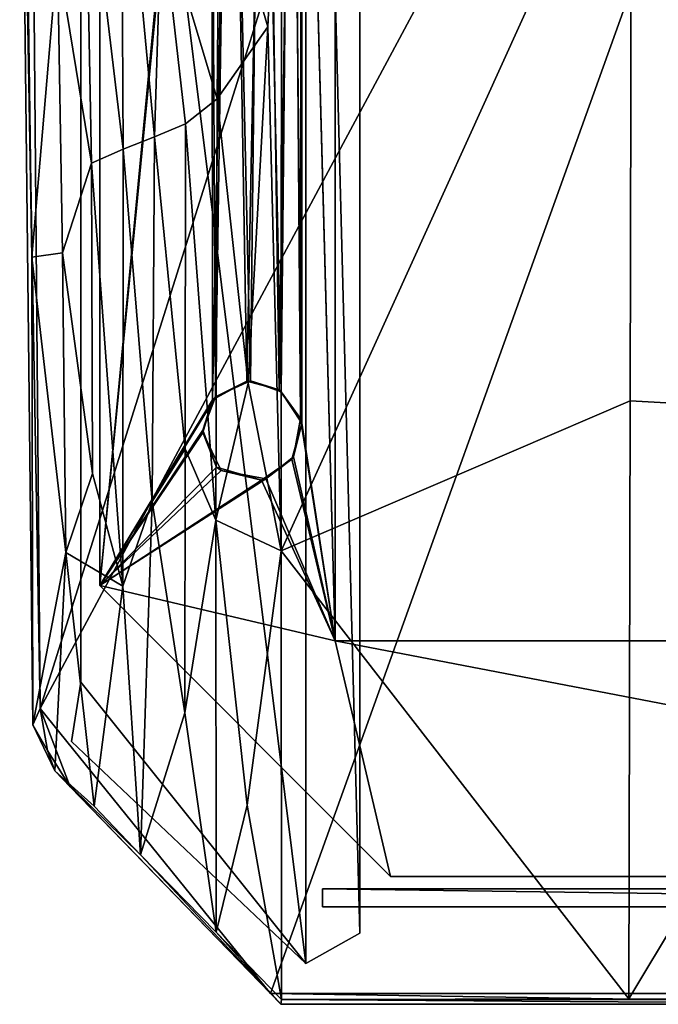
# Model space of a CAD drawing. Header units: inches. Extents: x -15 to 6, y -7 to 205.
# Tile 1 of 22: x -6.24 to -2.07, y -7.08 to -0.67. Entities that reach past the tile are written whole.
import ezdxf

# ---------------------------------------------------------------- set-up
doc = ezdxf.new("R2010")
doc.units = ezdxf.units.IN
doc.layers.get('0').update_dxf_attribs({"true_color": 0xc2ced6})

msp = doc.modelspace()

# ---------------------------------------------------------------- linework, layer by layer
for points in [[(-6.1037, -5.1561), (-6.1959, 5.4174), (-2.2557, 7.0713), (-6.1037, -5.1561)], [(-4.6031, -7.0136), (-6.1037, -5.1561), (0.4612, 7.0829), (-4.6031, -7.0136)], [(0.4612, 7.0829), (-6.1037, -5.1561), (-2.2557, 7.0713), (0.4612, 7.0829)], [(0.4612, 7.0829), (4.6031, -7.0136), (-4.6031, -7.0136), (0.4612, 7.0829)], [(-5.839, 4.9849), (-4.3728, 6.8192), (-4.3728, -6.8192), (-5.839, 4.9849)], [(-4.3728, -6.8192), (-4.3728, 6.8192), (-5.839, 4.9849), (-4.3728, -6.8192)], [(-4.3728, 6.8192), (-4.0211, -6.62), (-4.3728, -6.8192), (-4.3728, 6.8192)], [(-4.0211, -6.62), (-4.3728, 6.8192), (-4.0211, 6.62), (-4.0211, -6.62)], [(-4.0211, -6.62), (-4.0211, 6.62), (-4.3728, 6.8192), (-4.0211, -6.62)], [(-4.0211, -6.62), (-4.3728, 6.8192), (-4.3728, -6.8192), (-4.0211, -6.62)], [(-4.0211, -6.62), (-4.0211, -6.62), (-4.0211, 6.62), (-4.0211, -6.62)], [(-4.0211, 6.62), (-4.0211, 6.62), (-4.0211, -6.62), (-4.0211, 6.62)], [(-6.2383, 2.3131), (-6.1959, 5.4174), (-6.1037, -5.1561), (-6.2383, 2.3131)], [(-5.839, 4.9849), (-5.839, 4.9849), (-5.839, -4.9849), (-5.839, 4.9849)], [(-5.839, -4.9849), (-5.839, -4.9849), (-5.839, 4.9849), (-5.839, -4.9849)], [(-5.839, 4.9849), (-4.3728, -6.8192), (-5.839, -4.9849), (-5.839, 4.9849)], [(-5.839, 4.9849), (-5.839, -4.9849), (-4.3728, -6.8192), (-5.839, 4.9849)], [(-4.1811, -4.716), (-4.1811, 4.716), (-4.4008, 3.3789), (-4.1811, -4.716)], [(-4.1811, -4.716), (-4.3999, 3.3538), (-4.1811, 4.716), (-4.1811, -4.716)], [(-4.1811, 4.716), (-4.1811, -4.716), (-4.1811, -4.716), (-4.1811, 4.716)], [(-4.1811, -4.716), (-4.1811, 4.716), (-4.1811, 4.716), (-4.1811, -4.716)], [(-5.7165, -4.3553), (-5.7165, 4.3616), (-5.7165, 4.3616), (-5.7165, -4.3553)], [(-5.7165, 4.3616), (-5.7165, -4.3553), (-5.7165, -4.3553), (-5.7165, 4.3616)], [(-5.7165, -4.3553), (-5.7165, 4.3616), (-4.9957, 3.1745), (-5.7165, -4.3553)], [(-5.7165, -4.3553), (-4.9842, 3.1592), (-5.7165, 4.3616), (-5.7165, -4.3553)], [(-4.4692, 3.1551), (-4.3999, 3.3538), (-4.3984, -3.2978), (-4.4692, 3.1551)], [(-4.4578, 3.1694), (-4.4068, -3.2666), (-4.4008, 3.3789), (-4.4578, 3.1694)], [(-4.1811, -4.716), (-4.4008, 3.3789), (-4.4068, -3.2666), (-4.1811, -4.716)], [(-4.1811, -4.716), (-4.3984, -3.2978), (-4.3999, 3.3538), (-4.1811, -4.716)], [(-4.9957, 3.1745), (-4.961, -3.1246), (-5.7165, -4.3553), (-4.9957, 3.1745)], [(-4.9842, 3.1592), (-5.7165, -4.3553), (-4.9817, -3.1458), (-4.9842, 3.1592)], [(-4.8697, 3.064), (-4.961, -3.1246), (-4.9957, 3.1745), (-4.8697, 3.064)], [(-4.8615, 3.0606), (-4.9842, 3.1592), (-4.9817, -3.1458), (-4.8615, 3.0606)], [(-4.5322, -3.0921), (-4.6638, 3.0224), (-4.4692, 3.1551), (-4.5322, -3.0921)], [(-4.5468, -3.0804), (-4.4578, 3.1694), (-4.6359, 3.0319), (-4.5468, -3.0804)], [(-4.4578, 3.1694), (-4.5468, -3.0804), (-4.4068, -3.2666), (-4.4578, 3.1694)], [(-4.4692, 3.1551), (-4.3984, -3.2978), (-4.5322, -3.0921), (-4.4692, 3.1551)], [(-4.8615, 3.0606), (-4.9817, -3.1458), (-4.758, -3.0222), (-4.8615, 3.0606)], [(-4.8697, 3.064), (-4.734, -3.0211), (-4.961, -3.1246), (-4.8697, 3.064)], [(-4.734, -3.0211), (-4.8697, 3.064), (-4.6638, 3.0224), (-4.734, -3.0211)], [(-4.758, -3.0222), (-4.6359, 3.0319), (-4.8615, 3.0606), (-4.758, -3.0222)], [(-4.758, -3.0222), (-4.5468, -3.0804), (-4.6359, 3.0319), (-4.758, -3.0222)], [(-4.734, -3.0211), (-4.6638, 3.0224), (-4.5322, -3.0921), (-4.734, -3.0211)], [(-6.2383, 2.3131), (-6.1581, -2.2146), (-6.1996, 0.7633), (-6.2383, 2.3131)], [(-6.1534, -5.2624), (-6.1581, -2.2146), (-6.2383, 2.3131), (-6.1534, -5.2624)], [(-6.1037, -5.1561), (-6.1534, -5.2624), (-6.2383, 2.3131), (-6.1037, -5.1561)], [(-4.9365, 0.362), (-4.6204, -0.7143), (-4.5313, 1.1697), (-4.9365, 0.362)], [(-4.6204, -0.7143), (-4.534, -4.129), (-4.5313, 1.1697), (-4.6204, -0.7143)], [(-2.2488, 0.9036), (-4.5313, 1.1697), (-4.534, -4.129), (-2.2488, 0.9036)], [(-4.534, -4.129), (-2.2578, -3.1524), (-2.2488, 0.9036), (-4.534, -4.129)], [(-2.2488, 0.9036), (-2.2578, -3.1524), (0.0012, -3.2771), (-2.2488, 0.9036)], [(-5.5774, 0.8886), (-5.8111, 0.5687), (-5.5633, -1.5114), (-5.5774, 0.8886)], [(-5.5633, -1.5114), (-5.3602, -1.4303), (-5.5774, 0.8886), (-5.5633, -1.5114)], [(-5.3602, -1.4303), (-5.3126, 0.0284), (-5.5774, 0.8886), (-5.3602, -1.4303)], [(-6.1996, 0.7633), (-6.1581, -2.2146), (-5.9914, -0.2463), (-6.1996, 0.7633)], [(-5.8111, 0.5687), (-5.9914, -0.2463), (-5.7702, -1.6028), (-5.8111, 0.5687)], [(-5.7702, -1.6028), (-5.5633, -1.5114), (-5.8111, 0.5687), (-5.7702, -1.6028)], [(-4.9365, 0.362), (-5.3126, 0.0284), (-4.9494, -1.1827), (-4.9365, 0.362)], [(-4.9494, -1.1827), (-4.6204, -0.7143), (-4.9365, 0.362), (-4.9494, -1.1827)], [(-5.3602, -1.4303), (-5.157, -1.3455), (-5.3126, 0.0284), (-5.3602, -1.4303)], [(-5.157, -1.3455), (-4.9494, -1.1827), (-5.3126, 0.0284), (-5.157, -1.3455)], [(-5.9582, -2.1866), (-5.9914, -0.2463), (-6.1581, -2.2146), (-5.9582, -2.1866)], [(-5.9582, -2.1866), (-5.7702, -1.6028), (-5.9914, -0.2463), (-5.9582, -2.1866)], [(-4.7485, -3.0356), (-4.6204, -0.7143), (-4.9494, -1.1827), (-4.7485, -3.0356)], [(-4.7485, -3.0356), (-4.534, -4.129), (-4.6204, -0.7143), (-4.7485, -3.0356)], [(-4.9494, -1.1827), (-5.157, -1.3455), (-4.9585, -3.9294), (-4.9494, -1.1827)], [(-4.9585, -3.9294), (-4.7485, -3.0356), (-4.9494, -1.1827), (-4.9585, -3.9294)], [(-5.1601, -3.4638), (-5.157, -1.3455), (-5.3602, -1.4303), (-5.1601, -3.4638)], [(-5.1601, -3.4638), (-4.9585, -3.9294), (-5.157, -1.3455), (-5.1601, -3.4638)], [(-5.3602, -1.4303), (-5.5633, -1.5114), (-5.3754, -3.807), (-5.3602, -1.4303)], [(-5.3754, -3.807), (-5.1601, -3.4638), (-5.3602, -1.4303), (-5.3754, -3.807)], [(-5.5633, -1.5114), (-5.7702, -1.6028), (-5.5659, -4.3581), (-5.5633, -1.5114)], [(-5.5659, -4.3581), (-5.3754, -3.807), (-5.5633, -1.5114), (-5.5659, -4.3581)], [(-5.7631, -3.6249), (-5.7702, -1.6028), (-5.9582, -2.1866), (-5.7631, -3.6249)], [(-5.7631, -3.6249), (-5.5659, -4.3581), (-5.7702, -1.6028), (-5.7631, -3.6249)], [(-5.9582, -2.1866), (-6.1581, -2.2146), (-5.9366, -4.139), (-5.9582, -2.1866)], [(-5.9366, -4.139), (-6.1581, -2.2146), (-6.1534, -5.2624), (-5.9366, -4.139)], [(-5.9366, -4.139), (-5.7631, -3.6249), (-5.9582, -2.1866), (-5.9366, -4.139)], [(-4.758, -3.0222), (-4.9817, -3.1458), (-4.961, -3.1246), (-4.758, -3.0222)], [(-4.961, -3.1246), (-4.734, -3.0211), (-4.758, -3.0222), (-4.961, -3.1246)], [(-4.534, -4.129), (-4.7485, -3.0356), (-4.9585, -3.9294), (-4.534, -4.129)], [(-4.5468, -3.0804), (-4.758, -3.0222), (-4.734, -3.0211), (-4.5468, -3.0804)], [(-4.734, -3.0211), (-4.5322, -3.0921), (-4.5468, -3.0804), (-4.734, -3.0211)], [(-5.7165, -4.3553), (-4.961, -3.1246), (-5.0444, -3.342), (-5.7165, -4.3553)], [(-5.0444, -3.342), (-4.961, -3.1246), (-4.9817, -3.1458), (-5.0444, -3.342)], [(-4.4068, -3.2666), (-4.5468, -3.0804), (-4.5322, -3.0921), (-4.4068, -3.2666)], [(-4.5322, -3.0921), (-4.3984, -3.2978), (-4.4068, -3.2666), (-4.5322, -3.0921)], [(-5.7165, -4.3553), (-5.0438, -3.3567), (-4.9817, -3.1458), (-5.7165, -4.3553)], [(-4.9817, -3.1458), (-5.0438, -3.3567), (-5.0444, -3.342), (-4.9817, -3.1458)], [(-4.534, -4.129), (-2.2665, -7.0494), (-2.2578, -3.1524), (-4.534, -4.129)], [(0.0012, -3.2771), (-2.2578, -3.1524), (-2.2665, -7.0494), (0.0012, -3.2771)], [(-4.1811, -4.716), (-4.4068, -3.2666), (-4.453, -3.5159), (-4.1811, -4.716)], [(-4.3984, -3.2978), (-4.453, -3.5159), (-4.4068, -3.2666), (-4.3984, -3.2978)], [(-4.3984, -3.2978), (-4.4641, -3.5307), (-4.453, -3.5159), (-4.3984, -3.2978)], [(-4.1811, -4.716), (-4.4641, -3.5307), (-4.3984, -3.2978), (-4.1811, -4.716)], [(-2.2665, -7.0494), (0.0389, -7.0558), (0.0012, -3.2771), (-2.2665, -7.0494)], [(-5.0444, -3.342), (-4.9554, -3.5832), (-5.7165, -4.3553), (-5.0444, -3.342)], [(-5.0438, -3.3567), (-5.7165, -4.3553), (-4.9241, -3.6062), (-5.0438, -3.3567)], [(-4.9554, -3.5832), (-5.0444, -3.342), (-5.0438, -3.3567), (-4.9554, -3.5832)], [(-4.9554, -3.5832), (-5.0438, -3.3567), (-4.9241, -3.6062), (-4.9554, -3.5832)], [(-5.1623, -5.1852), (-5.1601, -3.4638), (-5.3754, -3.807), (-5.1623, -5.1852)], [(-5.1623, -5.1852), (-4.9585, -3.9294), (-5.1601, -3.4638), (-5.1623, -5.1852)], [(-4.6342, -3.6592), (-4.453, -3.5159), (-4.4641, -3.5307), (-4.6342, -3.6592)], [(-4.1811, -4.716), (-4.453, -3.5159), (-4.6342, -3.6592), (-4.1811, -4.716)], [(-5.7165, -4.3553), (-4.9554, -3.5832), (-4.6619, -3.6689), (-5.7165, -4.3553)], [(-4.6619, -3.6689), (-4.9554, -3.5832), (-4.9241, -3.6062), (-4.6619, -3.6689)], [(-4.4641, -3.5307), (-4.6619, -3.6689), (-4.6342, -3.6592), (-4.4641, -3.5307)], [(-4.1811, -4.716), (-4.6619, -3.6689), (-4.4641, -3.5307), (-4.1811, -4.716)], [(-5.9366, -4.139), (-5.5659, -4.3581), (-5.7631, -3.6249), (-5.9366, -4.139)], [(-5.7165, -4.3553), (-4.6342, -3.6592), (-4.9241, -3.6062), (-5.7165, -4.3553)], [(-4.6619, -3.6689), (-4.9241, -3.6062), (-4.6342, -3.6592), (-4.6619, -3.6689)], [(-4.1811, -4.716), (-4.6342, -3.6592), (-5.7165, -4.3553), (-4.1811, -4.716)], [(-4.1811, -4.716), (-5.7165, -4.3553), (-4.6619, -3.6689), (-4.1811, -4.716)], [(-5.3754, -3.807), (-5.5659, -4.3581), (-5.4499, -6.11), (-5.3754, -3.807)], [(-5.4499, -6.11), (-5.1623, -5.1852), (-5.3754, -3.807), (-5.4499, -6.11)], [(-4.9568, -6.615), (-4.9585, -3.9294), (-5.1623, -5.1852), (-4.9568, -6.615)], [(-4.9568, -6.615), (-4.7549, -5.7868), (-4.9585, -3.9294), (-4.9568, -6.615)], [(-4.7549, -5.7868), (-4.534, -4.129), (-4.9585, -3.9294), (-4.7549, -5.7868)], [(-6.1534, -5.2624), (-6.009, -5.5625), (-5.9366, -4.139), (-6.1534, -5.2624)], [(-5.9366, -4.139), (-6.009, -5.5625), (-5.7524, -5.7939), (-5.9366, -4.139)], [(-5.7524, -5.7939), (-5.5659, -4.3581), (-5.9366, -4.139), (-5.7524, -5.7939)], [(-4.7549, -5.7868), (-4.5306, -7.0523), (-4.534, -4.129), (-4.7549, -5.7868)], [(-2.2665, -7.0494), (-4.534, -4.129), (-4.5306, -7.0523), (-2.2665, -7.0494)], [(-5.7524, -5.7939), (-5.4499, -6.11), (-5.5659, -4.3581), (-5.7524, -5.7939)], [(-3.8196, -6.2514), (-5.7165, -4.3553), (-5.7165, -4.3553), (-3.8196, -6.2514)], [(-5.7165, -4.3553), (-3.8196, -6.2514), (-3.8196, -6.2514), (-5.7165, -4.3553)], [(-4.1811, -4.716), (-3.8196, -6.2514), (-5.7165, -4.3553), (-4.1811, -4.716)], [(-4.1811, -4.716), (-5.7165, -4.3553), (-3.8196, -6.2514), (-4.1811, -4.716)], [(-4.1811, -4.716), (4.1811, -4.716), (4.1811, -4.716), (-4.1811, -4.716)], [(4.1811, -4.716), (-4.1811, -4.716), (-4.1811, -4.716), (4.1811, -4.716)], [(-4.1811, -4.716), (3.8155, -6.2514), (-3.8196, -6.2514), (-4.1811, -4.716)], [(-4.1811, -4.716), (4.1811, -4.716), (3.8155, -6.2514), (-4.1811, -4.716)], [(-4.1811, -4.716), (-3.8196, -6.2514), (3.8155, -6.2514), (-4.1811, -4.716)], [(-4.1811, -4.716), (3.8155, -6.2514), (4.1811, -4.716), (-4.1811, -4.716)], [(-5.839, -4.9849), (-5.839, -4.9849), (-5.9001, -5.3724), (-5.839, -4.9849)], [(-5.9001, -5.3724), (-5.9001, -5.3724), (-5.839, -4.9849), (-5.9001, -5.3724)], [(-4.3728, -6.8192), (-5.9001, -5.3724), (-5.839, -4.9849), (-4.3728, -6.8192)], [(-4.3728, -6.8192), (-5.839, -4.9849), (-5.9001, -5.3724), (-4.3728, -6.8192)], [(-6.0565, -5.4296), (-6.1534, -5.2624), (-6.1037, -5.1561), (-6.0565, -5.4296)], [(-6.1037, -5.1561), (-5.9096, -5.6678), (-6.0565, -5.4296), (-6.1037, -5.1561)], [(-4.6031, -7.0136), (-5.9096, -5.6678), (-6.1037, -5.1561), (-4.6031, -7.0136)], [(-4.9568, -6.615), (-5.1623, -5.1852), (-5.4499, -6.11), (-4.9568, -6.615)], [(-6.0565, -5.4296), (-6.009, -5.5625), (-6.1534, -5.2624), (-6.0565, -5.4296)], [(-5.9001, -5.3724), (-5.9001, -5.3724), (-4.3728, -6.8192), (-5.9001, -5.3724)], [(-4.3728, -6.8192), (-4.3728, -6.8192), (-5.9001, -5.3724), (-4.3728, -6.8192)], [(-6.0565, -5.4296), (-5.9096, -5.6678), (-6.009, -5.5625), (-6.0565, -5.4296)], [(-4.5361, -7.0825), (-5.4499, -6.11), (-6.009, -5.5625), (-4.5361, -7.0825)], [(-5.4499, -6.11), (-5.7524, -5.7939), (-6.009, -5.5625), (-5.4499, -6.11)], [(-4.5361, -7.0825), (-6.009, -5.5625), (-5.9096, -5.6678), (-4.5361, -7.0825)], [(-5.9096, -5.6678), (-4.6031, -7.0136), (-4.5361, -7.0825), (-5.9096, -5.6678)], [(-4.9568, -6.615), (-4.5306, -7.0523), (-4.7549, -5.7868), (-4.9568, -6.615)], [(-4.9568, -6.615), (-5.4499, -6.11), (-4.5361, -7.0825), (-4.9568, -6.615)], [(3.8155, -6.2514), (-3.8196, -6.2514), (-3.8196, -6.2514), (3.8155, -6.2514)], [(-3.8196, -6.2514), (3.8155, -6.2514), (3.8155, -6.2514), (-3.8196, -6.2514)], [(4.2638, -6.3306), (4.2638, -6.3306), (-4.2638, -6.3306), (4.2638, -6.3306)], [(-4.2638, -6.3306), (-4.2638, -6.3306), (4.2638, -6.3306), (-4.2638, -6.3306)], [(-4.2638, -6.3306), (-4.2638, -6.3306), (-4.2638, -6.4487), (-4.2638, -6.3306)], [(-4.2638, -6.4487), (-4.2638, -6.4487), (-4.2638, -6.3306), (-4.2638, -6.4487)], [(4.2638, -6.4487), (-4.2638, -6.4487), (-4.2638, -6.3306), (4.2638, -6.4487)], [(-4.2638, -6.3306), (4.2638, -6.3306), (4.2638, -6.4487), (-4.2638, -6.3306)], [(-4.2638, -6.3306), (-4.2638, -6.4487), (4.2638, -6.4487), (-4.2638, -6.3306)], [(4.2638, -6.4487), (4.2638, -6.3306), (-4.2638, -6.3306), (4.2638, -6.4487)], [(-4.2638, -6.4487), (-4.2638, -6.4487), (4.2638, -6.4487), (-4.2638, -6.4487)], [(4.2638, -6.4487), (4.2638, -6.4487), (-4.2638, -6.4487), (4.2638, -6.4487)], [(-4.5361, -7.0825), (-4.5306, -7.0523), (-4.9568, -6.615), (-4.5361, -7.0825)], [(-4.3728, -6.8192), (-4.3728, -6.8192), (-4.0211, -6.62), (-4.3728, -6.8192)], [(-4.0211, -6.62), (-4.0211, -6.62), (-4.3728, -6.8192), (-4.0211, -6.62)], [(-4.6031, -7.0136), (4.6031, -7.0136), (-0.1404, -7.0841), (-4.6031, -7.0136)], [(-4.6031, -7.0136), (-0.1404, -7.0841), (-4.5361, -7.0825), (-4.6031, -7.0136)], [(-0.1404, -7.0841), (-4.5306, -7.0523), (-4.5361, -7.0825), (-0.1404, -7.0841)], [(-4.5306, -7.0523), (0.0389, -7.0558), (-2.2665, -7.0494), (-4.5306, -7.0523)], [(0.0389, -7.0558), (-4.5306, -7.0523), (-0.1404, -7.0841), (0.0389, -7.0558)]]:
    msp.add_lwpolyline(points)

doc.saveas('drawing.dxf')
